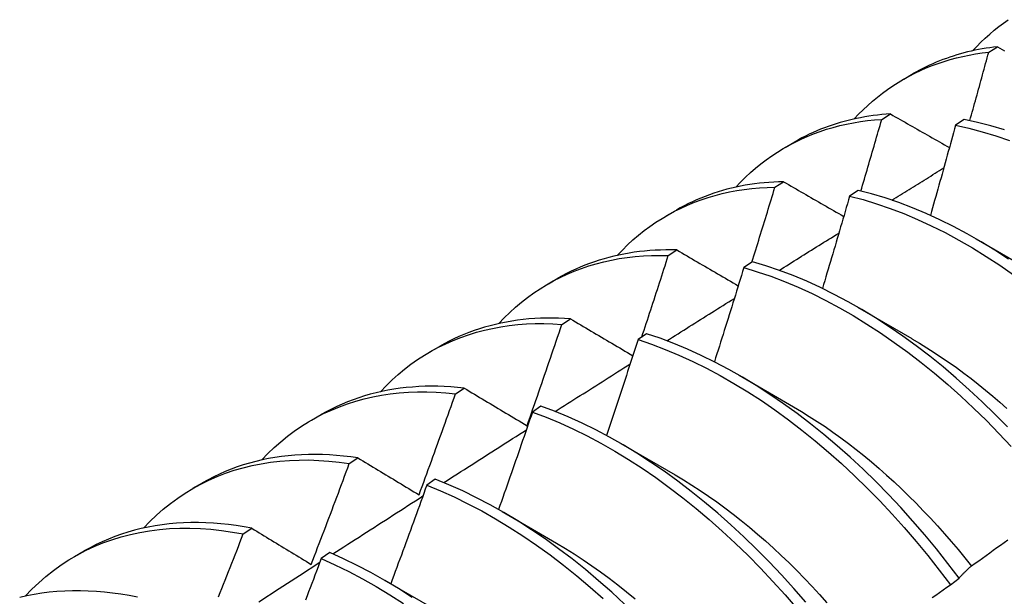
# Model space of a CAD drawing. Header units: inches. Extents: x 18 to 229, y 20 to 132.
# Tile 76 of 115: x 215.396 to 215.685, y 69.942 to 70.112. Entities that reach past the tile are written whole.
import ezdxf

# ---------------------------------------------------------------- set-up
doc = ezdxf.new("R2010")
doc.units = ezdxf.units.IN
doc.header["$MEASUREMENT"] = 0
doc.layers.add('Visible Edges(ANSI)', color=7, linetype='Continuous', lineweight=25)

msp = doc.modelspace()

# ---------------------------------------------------------------- linework, layer by layer
at = {"layer": 'Visible Edges(ANSI)'}
for p, q in [((215.68025, 70.10214), (215.68279, 70.10373)), ((215.65525, 70.0942), (215.65806, 70.09582)), ((215.64881, 70.08237), (215.65135, 70.08397)), ((215.67301, 70.08236), (215.6705, 70.08068)), ((215.62045, 70.07416), (215.62326, 70.07578)), ((215.61743, 70.06245), (215.61996, 70.06407)), ((215.64189, 70.06152), (215.63938, 70.05983)), ((215.58565, 70.05412), (215.58847, 70.05574)), ((215.67652, 70.04726), (215.69247, 70.03803)), ((215.5861, 70.04238), (215.58863, 70.044)), ((215.6108, 70.04052), (215.60828, 70.03882)), ((215.55086, 70.03408), (215.55367, 70.0357)), ((215.64172, 70.02722), (215.65767, 70.01799)), ((215.55482, 70.02215), (215.55734, 70.02379)), ((215.57973, 70.01937), (215.57722, 70.01766)), ((215.51606, 70.01405), (215.51887, 70.01566)), ((215.60692, 70.00718), (215.62287, 69.99795)), ((215.52358, 70.00177), (215.5261, 70.00342)), ((215.54868, 69.99808), (215.54617, 69.99635)), ((215.48126, 69.99401), (215.48407, 69.99563)), ((215.57212, 69.98714), (215.58807, 69.97791)), ((215.49239, 69.98123), (215.49491, 69.9829)), ((215.44646, 69.97397), (215.44927, 69.97559)), ((215.51765, 69.97664), (215.51514, 69.9749)), ((215.53733, 69.9671), (215.55328, 69.95787)), ((215.46123, 69.96054), (215.46374, 69.96222)), ((215.41166, 69.95393), (215.41447, 69.95555)), ((215.48664, 69.95506), (215.48413, 69.95331)), ((215.50253, 69.94706), (215.51848, 69.93783)), ((215.66899, 69.94562), (215.67155, 69.94757))]:
    msp.add_line(p, q, dxfattribs=at)
at = {"layer": 'Visible Edges(ANSI)', "flags": 128}
for points in [[(215.67549, 70.10254), (215.67671, 70.10382), (215.67795, 70.10507), (215.67922, 70.10627), (215.68052, 70.10744), (215.68185, 70.10856), (215.6832, 70.10964), (215.68458, 70.11068), (215.68599, 70.11168)], [(215.6407, 70.0825), (215.642, 70.08388), (215.64335, 70.08521), (215.64472, 70.0865), (215.64613, 70.08775), (215.64757, 70.08894), (215.64904, 70.09009), (215.65054, 70.09119), (215.65207, 70.09224), (215.65363, 70.09324), (215.65522, 70.09419), (215.65684, 70.09509), (215.65849, 70.09594), (215.66017, 70.09674), (215.66187, 70.09749), (215.6636, 70.09818), (215.66535, 70.09883), (215.66713, 70.09943), (215.66894, 70.09997), (215.67077, 70.10046), (215.67262, 70.1009), (215.67449, 70.10129), (215.67639, 70.10162), (215.67831, 70.10191), (215.68025, 70.10214)], [(215.68279, 70.10373), (215.68167, 70.1036), (215.68056, 70.10345), (215.67945, 70.10328), (215.67835, 70.1031), (215.67726, 70.1029), (215.67618, 70.10268), (215.6751, 70.10245), (215.67403, 70.10219), (215.67297, 70.10192), (215.67192, 70.10164), (215.67087, 70.10133), (215.66984, 70.10101), (215.66881, 70.10067), (215.66779, 70.10032), (215.66677, 70.09994), (215.66577, 70.09955), (215.66478, 70.09915), (215.66379, 70.09872), (215.66281, 70.09828), (215.66184, 70.09782), (215.66088, 70.09735), (215.65993, 70.09686), (215.65899, 70.09635), (215.65806, 70.09582)], [(215.67469, 70.08201), (215.67493, 70.08285), (215.67516, 70.08369), (215.6754, 70.08453), (215.67563, 70.08537), (215.67587, 70.08621), (215.6761, 70.08704), (215.67633, 70.08788), (215.67657, 70.08872), (215.6768, 70.08956), (215.67703, 70.0904), (215.67726, 70.09124), (215.67749, 70.09208), (215.67773, 70.09291), (215.67796, 70.09375), (215.67819, 70.09459), (215.67842, 70.09543), (215.67865, 70.09627), (215.67888, 70.09711), (215.67911, 70.09795), (215.67933, 70.09878), (215.67956, 70.09962), (215.67979, 70.10046), (215.68002, 70.1013), (215.68025, 70.10214)], [(215.68279, 70.10373), (215.68349, 70.10333), (215.68419, 70.10294), (215.6849, 70.10254)], [(215.6059, 70.06246), (215.6073, 70.06394), (215.60874, 70.06536), (215.61022, 70.06673), (215.61174, 70.06805), (215.61329, 70.06932), (215.61488, 70.07052), (215.6165, 70.07168), (215.61816, 70.07277), (215.61985, 70.07381), (215.62158, 70.07479), (215.62333, 70.07572), (215.62512, 70.07659), (215.62694, 70.07739), (215.6288, 70.07814), (215.63068, 70.07883), (215.63259, 70.07947), (215.63452, 70.08004), (215.63649, 70.08055), (215.63848, 70.08101), (215.6405, 70.0814), (215.64254, 70.08173), (215.64461, 70.08201), (215.6467, 70.08222), (215.64881, 70.08237)], [(215.65135, 70.08397), (215.65007, 70.08388), (215.6488, 70.08377), (215.64754, 70.08364), (215.64628, 70.08348), (215.64504, 70.0833), (215.6438, 70.0831), (215.64257, 70.08288), (215.64135, 70.08264), (215.64015, 70.08237), (215.63895, 70.08208), (215.63776, 70.08177), (215.63658, 70.08144), (215.63541, 70.08109), (215.63425, 70.08071), (215.6331, 70.08032), (215.63196, 70.0799), (215.63084, 70.07946), (215.62972, 70.079), (215.62862, 70.07852), (215.62752, 70.07801), (215.62644, 70.07749), (215.62537, 70.07694), (215.62431, 70.07637), (215.62326, 70.07578)], [(215.64268, 70.06133), (215.64294, 70.0622), (215.6432, 70.06308), (215.64345, 70.06396), (215.64371, 70.06483), (215.64397, 70.06571), (215.64423, 70.06659), (215.64449, 70.06746), (215.64475, 70.06834), (215.645, 70.06922), (215.64526, 70.07009), (215.64551, 70.07097), (215.64577, 70.07185), (215.64603, 70.07273), (215.64628, 70.0736), (215.64654, 70.07448), (215.64679, 70.07536), (215.64704, 70.07623), (215.6473, 70.07711), (215.64755, 70.07799), (215.6478, 70.07886), (215.64806, 70.07974), (215.64831, 70.08062), (215.64856, 70.08149), (215.64881, 70.08237)], [(215.65135, 70.08397), (215.65206, 70.08357), (215.65278, 70.08316), (215.6535, 70.08275), (215.65422, 70.08234), (215.65493, 70.08193), (215.65565, 70.08152), (215.65637, 70.08111), (215.65709, 70.0807), (215.65781, 70.08029), (215.65853, 70.07988), (215.65926, 70.07947), (215.65998, 70.07906), (215.6607, 70.07865), (215.66143, 70.07823), (215.66215, 70.07782), (215.66287, 70.07741), (215.6636, 70.077), (215.66432, 70.07659), (215.66505, 70.07618), (215.66578, 70.07576), (215.66651, 70.07535), (215.66723, 70.07494), (215.66796, 70.07453), (215.66869, 70.07411)], [(215.68483, 70.07927), (215.68086, 70.08047), (215.67692, 70.0815), (215.67301, 70.08236)], [(215.6705, 70.08068), (215.6702, 70.07958), (215.66989, 70.07847), (215.66959, 70.07737), (215.66929, 70.07627), (215.66898, 70.07516), (215.66868, 70.07406), (215.66837, 70.07295), (215.66806, 70.07185), (215.66776, 70.07074), (215.66745, 70.06964), (215.66714, 70.06853), (215.66683, 70.06743), (215.66652, 70.06632), (215.66622, 70.06522), (215.6659, 70.06412), (215.66559, 70.06301), (215.66528, 70.06191), (215.66497, 70.0608), (215.66466, 70.0597), (215.66435, 70.05859), (215.66403, 70.05749), (215.66372, 70.05638), (215.6634, 70.05528), (215.66309, 70.05417)], [(215.6705, 70.08068), (215.67441, 70.07981), (215.67835, 70.07876), (215.68232, 70.07755), (215.68632, 70.07617)], [(215.65176, 70.05865), (215.65239, 70.05904), (215.65303, 70.05944), (215.65366, 70.05983), (215.6543, 70.06023), (215.65494, 70.06062), (215.65557, 70.06102), (215.65621, 70.06141), (215.65684, 70.0618), (215.65748, 70.0622), (215.65812, 70.06259), (215.65875, 70.06299), (215.65939, 70.06338), (215.66002, 70.06377), (215.66066, 70.06417), (215.6613, 70.06456), (215.66193, 70.06495), (215.66257, 70.06535), (215.6632, 70.06574), (215.66384, 70.06614), (215.66448, 70.06653), (215.66511, 70.06692), (215.66575, 70.06732), (215.66639, 70.06771), (215.66702, 70.0681)], [(215.5711, 70.04242), (215.5726, 70.04399), (215.57414, 70.04551), (215.57572, 70.04696), (215.57735, 70.04836), (215.57902, 70.04969), (215.58072, 70.05095), (215.58247, 70.05216), (215.58426, 70.05329), (215.58608, 70.05437), (215.58794, 70.05538), (215.58984, 70.05632), (215.59178, 70.0572), (215.59375, 70.05801), (215.59575, 70.05875), (215.59778, 70.05943), (215.59985, 70.06004), (215.60195, 70.06058), (215.60408, 70.06105), (215.60624, 70.06145), (215.60842, 70.06179), (215.61064, 70.06206), (215.61288, 70.06226), (215.61514, 70.06239), (215.61743, 70.06245)], [(215.61996, 70.06407), (215.61852, 70.06403), (215.61709, 70.06397), (215.61567, 70.06388), (215.61425, 70.06376), (215.61285, 70.06361), (215.61146, 70.06344), (215.61008, 70.06324), (215.60871, 70.06301), (215.60735, 70.06276), (215.606, 70.06248), (215.60466, 70.06217), (215.60334, 70.06184), (215.60203, 70.06147), (215.60073, 70.06109), (215.59944, 70.06067), (215.59817, 70.06023), (215.5969, 70.05976), (215.59566, 70.05927), (215.59442, 70.05874), (215.5932, 70.0582), (215.592, 70.05762), (215.59081, 70.05702), (215.58963, 70.0564), (215.58847, 70.05574)], [(215.61065, 70.04042), (215.61094, 70.04134), (215.61123, 70.04226), (215.61151, 70.04318), (215.6118, 70.04409), (215.61209, 70.04501), (215.61237, 70.04593), (215.61266, 70.04685), (215.61294, 70.04776), (215.61322, 70.04868), (215.61351, 70.0496), (215.61379, 70.05052), (215.61407, 70.05144), (215.61435, 70.05235), (215.61464, 70.05327), (215.61492, 70.05419), (215.6152, 70.05511), (215.61548, 70.05602), (215.61576, 70.05694), (215.61604, 70.05786), (215.61632, 70.05878), (215.6166, 70.0597), (215.61687, 70.06061), (215.61715, 70.06153), (215.61743, 70.06245)], [(215.61996, 70.06407), (215.62069, 70.06364), (215.62142, 70.06322), (215.62215, 70.0628), (215.62288, 70.06237), (215.62362, 70.06195), (215.62435, 70.06153), (215.62508, 70.0611), (215.62582, 70.06068), (215.62655, 70.06026), (215.62729, 70.05983), (215.62802, 70.05941), (215.62876, 70.05898), (215.6295, 70.05856), (215.63023, 70.05813), (215.63097, 70.05771), (215.63171, 70.05728), (215.63245, 70.05685), (215.63319, 70.05643), (215.63393, 70.056), (215.63467, 70.05558), (215.63541, 70.05515), (215.63616, 70.05472), (215.6369, 70.05429), (215.63764, 70.05387)], [(215.68602, 70.04132), (215.68201, 70.04394), (215.67798, 70.0464), (215.67394, 70.04872), (215.6699, 70.05088), (215.66586, 70.05289), (215.66182, 70.05473), (215.6578, 70.05642), (215.65379, 70.05794), (215.6498, 70.0593), (215.64583, 70.06049), (215.64189, 70.06152)], [(215.63938, 70.05983), (215.63905, 70.0587), (215.63872, 70.05757), (215.63839, 70.05644), (215.63806, 70.05531), (215.63773, 70.05418), (215.6374, 70.05304), (215.63707, 70.05191), (215.63674, 70.05078), (215.63641, 70.04965), (215.63608, 70.04852), (215.63574, 70.04739), (215.63541, 70.04626), (215.63508, 70.04513), (215.63474, 70.044), (215.63441, 70.04287), (215.63407, 70.04174), (215.63373, 70.04061), (215.6334, 70.03948), (215.63306, 70.03835), (215.63272, 70.03722), (215.63238, 70.03609), (215.63204, 70.03496), (215.6317, 70.03383), (215.63136, 70.0327)], [(215.63938, 70.05983), (215.64332, 70.05879), (215.64729, 70.05759), (215.65128, 70.05622), (215.65529, 70.05468), (215.65932, 70.05298), (215.66336, 70.05112), (215.6674, 70.0491), (215.67144, 70.04693), (215.67547, 70.0446), (215.6795, 70.04212), (215.68352, 70.0395), (215.68751, 70.03673)], [(215.61864, 70.03802), (215.61938, 70.03848), (215.62011, 70.03893), (215.62084, 70.03939), (215.62157, 70.03985), (215.6223, 70.04031), (215.62304, 70.04077), (215.62377, 70.04122), (215.6245, 70.04168), (215.62523, 70.04214), (215.62596, 70.04259), (215.6267, 70.04305), (215.62743, 70.04351), (215.62816, 70.04397), (215.62889, 70.04442), (215.62962, 70.04488), (215.63036, 70.04534), (215.63109, 70.04579), (215.63182, 70.04625), (215.63255, 70.04671), (215.63329, 70.04716), (215.63402, 70.04762), (215.63475, 70.04808), (215.63548, 70.04853), (215.63622, 70.04899)], [(215.58863, 70.044), (215.58702, 70.04403), (215.58542, 70.04403), (215.58384, 70.04399), (215.58226, 70.04393), (215.5807, 70.04382), (215.57915, 70.04369), (215.57761, 70.04352), (215.57608, 70.04332), (215.57457, 70.04309), (215.57307, 70.04282), (215.57159, 70.04252), (215.57011, 70.04219), (215.56866, 70.04183), (215.56722, 70.04143), (215.56579, 70.041), (215.56438, 70.04054), (215.56298, 70.04005), (215.5616, 70.03952), (215.56023, 70.03897), (215.55889, 70.03838), (215.55756, 70.03776), (215.55624, 70.0371), (215.55495, 70.03642), (215.55367, 70.0357)], [(215.5363, 70.02238), (215.53789, 70.02405), (215.53953, 70.02565), (215.54122, 70.02719), (215.54296, 70.02865), (215.54474, 70.03005), (215.54657, 70.03137), (215.54845, 70.03262), (215.55036, 70.0338), (215.55232, 70.0349), (215.55433, 70.03593), (215.55637, 70.03689), (215.55845, 70.03777), (215.56057, 70.03858), (215.56273, 70.03931), (215.56492, 70.03996), (215.56715, 70.04054), (215.56941, 70.04104), (215.57171, 70.04146), (215.57403, 70.04181), (215.57639, 70.04207), (215.57878, 70.04227), (215.58119, 70.04238), (215.58363, 70.04242), (215.5861, 70.04238)], [(215.57833, 70.01842), (215.57866, 70.01941), (215.57899, 70.02041), (215.57931, 70.02141), (215.57964, 70.02241), (215.57997, 70.02341), (215.5803, 70.0244), (215.58062, 70.0254), (215.58095, 70.0264), (215.58128, 70.0274), (215.5816, 70.0284), (215.58193, 70.02939), (215.58225, 70.03039), (215.58257, 70.03139), (215.5829, 70.03239), (215.58322, 70.03339), (215.58354, 70.03439), (215.58386, 70.03539), (215.58418, 70.03638), (215.58451, 70.03738), (215.58483, 70.03838), (215.58514, 70.03938), (215.58546, 70.04038), (215.58578, 70.04138), (215.5861, 70.04238)], [(215.58863, 70.044), (215.58937, 70.04357), (215.59012, 70.04313), (215.59086, 70.0427), (215.5916, 70.04226), (215.59235, 70.04182), (215.5931, 70.04139), (215.59384, 70.04095), (215.59459, 70.04051), (215.59534, 70.04007), (215.59609, 70.03964), (215.59684, 70.0392), (215.59759, 70.03876), (215.59834, 70.03832), (215.59909, 70.03788), (215.59984, 70.03744), (215.6006, 70.037), (215.60135, 70.03656), (215.6021, 70.03612), (215.60286, 70.03568), (215.60361, 70.03524), (215.60437, 70.0348), (215.60513, 70.03436), (215.60589, 70.03392), (215.60664, 70.03347)], [(215.60828, 70.03882), (215.60793, 70.03766), (215.60758, 70.03651), (215.60722, 70.03536), (215.60687, 70.0342), (215.60651, 70.03305), (215.60616, 70.0319), (215.6058, 70.03074), (215.60544, 70.02959), (215.60509, 70.02844), (215.60473, 70.02728), (215.60437, 70.02613), (215.60401, 70.02498), (215.60365, 70.02382), (215.60329, 70.02267), (215.60292, 70.02152), (215.60256, 70.02036), (215.6022, 70.01921), (215.60184, 70.01806), (215.60147, 70.01691), (215.60111, 70.01575), (215.60074, 70.0146), (215.60037, 70.01345), (215.60001, 70.01229), (215.59964, 70.01114)], [(215.60828, 70.03882), (215.61225, 70.03762), (215.61624, 70.03626), (215.62026, 70.03474), (215.62428, 70.03305), (215.62832, 70.0312), (215.63236, 70.02919), (215.6364, 70.02702), (215.64044, 70.0247), (215.64447, 70.02224), (215.64848, 70.01962), (215.65248, 70.01686), (215.65645, 70.01396), (215.6604, 70.01093), (215.66431, 70.00776), (215.66819, 70.00446), (215.67202, 70.00104), (215.67581, 69.9975), (215.67955, 69.99384), (215.68324, 69.99007), (215.68687, 69.9862)], [(215.68577, 69.99198), (215.68208, 69.99574), (215.67834, 69.99939), (215.67454, 70.00292), (215.67071, 70.00633), (215.66683, 70.00962), (215.66291, 70.01278), (215.65896, 70.01581), (215.65499, 70.01869), (215.65099, 70.02144), (215.64697, 70.02405), (215.64294, 70.0265), (215.6389, 70.02881), (215.63486, 70.03096), (215.63082, 70.03296), (215.62679, 70.0348), (215.62276, 70.03648), (215.61875, 70.03799), (215.61476, 70.03934), (215.6108, 70.04052)], [(215.58567, 70.01731), (215.5865, 70.01783), (215.58733, 70.01835), (215.58815, 70.01887), (215.58898, 70.01939), (215.5898, 70.01991), (215.59063, 70.02043), (215.59146, 70.02095), (215.59228, 70.02147), (215.59311, 70.02199), (215.59394, 70.02251), (215.59476, 70.02304), (215.59559, 70.02356), (215.59642, 70.02408), (215.59724, 70.0246), (215.59807, 70.02511), (215.5989, 70.02563), (215.59972, 70.02615), (215.60055, 70.02667), (215.60138, 70.02719), (215.6022, 70.02771), (215.60303, 70.02823), (215.60386, 70.02875), (215.60468, 70.02927), (215.60551, 70.02979)], [(215.55734, 70.02379), (215.55557, 70.0239), (215.5538, 70.02397), (215.55205, 70.024), (215.55031, 70.02399), (215.54859, 70.02394), (215.54687, 70.02385), (215.54517, 70.02373), (215.54349, 70.02356), (215.54182, 70.02336), (215.54017, 70.02311), (215.53853, 70.02283), (215.53691, 70.02251), (215.5353, 70.02215), (215.53372, 70.02175), (215.53215, 70.02131), (215.53059, 70.02084), (215.52906, 70.02033), (215.52754, 70.01977), (215.52605, 70.01918), (215.52457, 70.01855), (215.52312, 70.01789), (215.52168, 70.01718), (215.52026, 70.01644), (215.51887, 70.01566)], [(215.55734, 70.02379), (215.5581, 70.02334), (215.55886, 70.02289), (215.55961, 70.02244), (215.56037, 70.02199), (215.56113, 70.02154), (215.56189, 70.02109), (215.56265, 70.02064), (215.56341, 70.02019), (215.56417, 70.01974), (215.56494, 70.01929), (215.5657, 70.01884), (215.56646, 70.01839), (215.56723, 70.01793), (215.56799, 70.01748), (215.56876, 70.01703), (215.56953, 70.01657), (215.57029, 70.01612), (215.57106, 70.01567), (215.57183, 70.01521), (215.5726, 70.01476), (215.57337, 70.0143), (215.57414, 70.01385), (215.57492, 70.01339), (215.57569, 70.01294)], [(215.5015, 70.00234), (215.50319, 70.00411), (215.50493, 70.0058), (215.50673, 70.00741), (215.50858, 70.00895), (215.51048, 70.0104), (215.51243, 70.01178), (215.51443, 70.01307), (215.51648, 70.01429), (215.51858, 70.01542), (215.52072, 70.01646), (215.52291, 70.01743), (215.52514, 70.01831), (215.52741, 70.0191), (215.52973, 70.01981), (215.53208, 70.02043), (215.53447, 70.02097), (215.5369, 70.02142), (215.53937, 70.02178), (215.54187, 70.02206), (215.5444, 70.02225), (215.54696, 70.02236), (215.54955, 70.02237), (215.55217, 70.0223), (215.55482, 70.02215)], [(215.5446, 69.99236), (215.54504, 69.9936), (215.54547, 69.99484), (215.5459, 69.99608), (215.54634, 69.99732), (215.54677, 69.99856), (215.5472, 69.9998), (215.54763, 70.00104), (215.54806, 70.00228), (215.54849, 70.00352), (215.54892, 70.00476), (215.54934, 70.006), (215.54977, 70.00724), (215.55019, 70.00849), (215.55062, 70.00973), (215.55104, 70.01097), (215.55147, 70.01221), (215.55189, 70.01345), (215.55231, 70.01469), (215.55273, 70.01594), (215.55315, 70.01718), (215.55357, 70.01842), (215.55399, 70.01966), (215.5544, 70.02091), (215.55482, 70.02215)], [(215.67155, 69.94757), (215.66827, 69.95189), (215.66491, 69.95613), (215.66147, 69.96028), (215.65797, 69.96434), (215.65439, 69.96831), (215.65076, 69.97217), (215.64706, 69.97592), (215.64332, 69.97956), (215.63952, 69.98309), (215.63568, 69.98649), (215.6318, 69.98977), (215.62788, 69.99292), (215.62393, 69.99594), (215.61995, 69.99882), (215.61595, 70.00156), (215.61193, 70.00416), (215.6079, 70.00661), (215.60387, 70.0089), (215.59982, 70.01105), (215.59578, 70.01304), (215.59175, 70.01486), (215.58772, 70.01653), (215.58372, 70.01804), (215.57973, 70.01937)], [(215.57722, 70.01766), (215.57684, 70.01648), (215.57646, 70.01531), (215.57608, 70.01414), (215.5757, 70.01296), (215.57531, 70.01179), (215.57493, 70.01061), (215.57455, 70.00944), (215.57416, 70.00826), (215.57378, 70.00709), (215.57339, 70.00591), (215.57301, 70.00474), (215.57262, 70.00357), (215.57224, 70.00239), (215.57185, 70.00122), (215.57146, 70.00004), (215.57107, 69.99887), (215.57068, 69.9977), (215.57029, 69.99652), (215.5699, 69.99535), (215.56951, 69.99418), (215.56911, 69.993), (215.56872, 69.99183), (215.56833, 69.99066), (215.56793, 69.98948)], [(215.57722, 70.01766), (215.58121, 70.01631), (215.58522, 70.01479), (215.58924, 70.01311), (215.59328, 70.01127), (215.59732, 70.00927), (215.60136, 70.00712), (215.6054, 70.00481), (215.60943, 70.00235), (215.61344, 69.99974), (215.61744, 69.99699), (215.62142, 69.9941), (215.62536, 69.99107), (215.62928, 69.98791), (215.63316, 69.98462), (215.637, 69.98121), (215.64079, 69.97767), (215.64453, 69.97402), (215.64822, 69.97026), (215.65185, 69.96639), (215.65542, 69.96242), (215.65892, 69.95835), (215.66235, 69.95419), (215.66571, 69.94995), (215.66899, 69.94562)], [(215.65767, 70.01792), (215.65986, 70.01663), (215.66205, 70.01529), (215.66423, 70.01389), (215.66641, 70.01245), (215.66858, 70.01096), (215.67075, 70.00943), (215.6729, 70.00784), (215.67505, 70.00622), (215.67718, 70.00454), (215.6793, 70.00283), (215.68141, 70.00107), (215.68351, 69.99926), (215.68559, 69.99742)], [(215.55284, 69.99651), (215.55375, 69.9971), (215.55467, 69.99768), (215.55559, 69.99827), (215.55651, 69.99885), (215.55743, 69.99943), (215.55835, 70.00002), (215.55927, 70.0006), (215.56019, 70.00119), (215.56111, 70.00177), (215.56203, 70.00235), (215.56295, 70.00294), (215.56387, 70.00352), (215.56479, 70.0041), (215.56571, 70.00468), (215.56663, 70.00527), (215.56755, 70.00585), (215.56847, 70.00643), (215.56938, 70.00701), (215.5703, 70.0076), (215.57122, 70.00818), (215.57214, 70.00876), (215.57306, 70.00934), (215.57398, 70.00993), (215.5749, 70.01051)], [(215.5261, 70.00342), (215.52416, 70.00362), (215.52222, 70.00377), (215.5203, 70.00388), (215.5184, 70.00394), (215.51651, 70.00396), (215.51463, 70.00393), (215.51277, 70.00385), (215.51092, 70.00373), (215.5091, 70.00356), (215.50729, 70.00335), (215.50549, 70.00309), (215.50372, 70.00279), (215.50196, 70.00244), (215.50023, 70.00204), (215.49851, 70.0016), (215.49682, 70.00112), (215.49515, 70.00059), (215.4935, 70.00001), (215.49187, 69.99939), (215.49026, 69.99873), (215.48868, 69.99802), (215.48712, 69.99726), (215.48558, 69.99647), (215.48407, 69.99563)], [(215.4667, 69.9823), (215.46849, 69.98416), (215.47033, 69.98594), (215.47223, 69.98764), (215.4742, 69.98924), (215.47622, 69.99076), (215.47829, 69.99218), (215.48042, 69.99352), (215.48261, 69.99476), (215.48484, 69.99591), (215.48713, 69.99697), (215.48947, 69.99793), (215.49185, 69.99881), (215.49428, 69.99958), (215.49675, 70.00026), (215.49927, 70.00085), (215.50183, 70.00133), (215.50443, 70.00173), (215.50706, 70.00202), (215.50974, 70.00222), (215.51244, 70.00232), (215.51518, 70.00233), (215.51795, 70.00224), (215.52075, 70.00205), (215.52358, 70.00177)], [(215.51287, 69.97205), (215.51333, 69.97329), (215.51378, 69.97452), (215.51424, 69.97576), (215.51469, 69.977), (215.51514, 69.97823), (215.51559, 69.97947), (215.51604, 69.98071), (215.51649, 69.98195), (215.51694, 69.98318), (215.51739, 69.98442), (215.51784, 69.98566), (215.51829, 69.9869), (215.51873, 69.98814), (215.51918, 69.98937), (215.51962, 69.99061), (215.52006, 69.99185), (215.52051, 69.99309), (215.52095, 69.99433), (215.52139, 69.99557), (215.52183, 69.99681), (215.52227, 69.99805), (215.52271, 69.99929), (215.52315, 70.00053), (215.52358, 70.00177)], [(215.5261, 70.00342), (215.52687, 70.00296), (215.52763, 70.00251), (215.52839, 70.00205), (215.52915, 70.00159), (215.52992, 70.00113), (215.53068, 70.00067), (215.53145, 70.00022), (215.53222, 69.99976), (215.53299, 69.9993), (215.53375, 69.99884), (215.53452, 69.99838), (215.53529, 69.99792), (215.53607, 69.99745), (215.53684, 69.99699), (215.53761, 69.99653), (215.53838, 69.99607), (215.53916, 69.99561), (215.53993, 69.99514), (215.54071, 69.99468), (215.54149, 69.99422), (215.54226, 69.99375), (215.54304, 69.99329), (215.54382, 69.99282), (215.5446, 69.99236)], [(215.62647, 69.94049), (215.62296, 69.94454), (215.61938, 69.9485), (215.61574, 69.95235), (215.61204, 69.9561), (215.60829, 69.95974), (215.60449, 69.96325), (215.60065, 69.96665), (215.59677, 69.96993), (215.59284, 69.97307), (215.58889, 69.97608), (215.58491, 69.97895), (215.58091, 69.98168), (215.5769, 69.98427), (215.57287, 69.98671), (215.56883, 69.989), (215.56479, 69.99113), (215.56075, 69.99311), (215.55671, 69.99493), (215.55269, 69.99659), (215.54868, 69.99808)], [(215.62288, 69.99791), (215.62521, 69.99654), (215.62753, 69.99511), (215.62985, 69.99363), (215.63216, 69.99209), (215.63446, 69.99049), (215.63675, 69.98884), (215.63903, 69.98714), (215.6413, 69.98538), (215.64356, 69.98357), (215.6458, 69.98171), (215.64803, 69.9798), (215.65024, 69.97784), (215.65244, 69.97584), (215.65461, 69.97379), (215.65677, 69.9717), (215.65891, 69.96957), (215.66102, 69.96739), (215.66312, 69.96517), (215.66518, 69.96292), (215.66723, 69.96063), (215.66925, 69.9583), (215.67124, 69.95594), (215.67321, 69.95355), (215.67514, 69.95112)], [(215.54617, 69.99635), (215.54577, 69.99516), (215.54536, 69.99397), (215.54495, 69.99277), (215.54454, 69.99158), (215.54413, 69.99039), (215.54372, 69.98919), (215.54331, 69.988), (215.5429, 69.98681), (215.54249, 69.98561), (215.54208, 69.98442), (215.54167, 69.98323), (215.54125, 69.98203), (215.54084, 69.98084), (215.54042, 69.97965), (215.54001, 69.97846), (215.53959, 69.97726), (215.53917, 69.97607), (215.53875, 69.97488), (215.53833, 69.97369), (215.53792, 69.9725), (215.5375, 69.9713), (215.53707, 69.97011), (215.53665, 69.96892), (215.53623, 69.96773)], [(215.54617, 69.99635), (215.55018, 69.99485), (215.55421, 69.99318), (215.55824, 69.99135), (215.56228, 69.98936), (215.56632, 69.98721), (215.57036, 69.98491), (215.57439, 69.98246), (215.57841, 69.97986), (215.58241, 69.97712), (215.58638, 69.97423), (215.59033, 69.97121), (215.59425, 69.96806), (215.59813, 69.96478), (215.60197, 69.96137), (215.60577, 69.95784), (215.60952, 69.9542), (215.61321, 69.95045), (215.61684, 69.94658), (215.62041, 69.94262), (215.62392, 69.93856)], [(215.52012, 69.97563), (215.52113, 69.97628), (215.52214, 69.97693), (215.52315, 69.97758), (215.52416, 69.97822), (215.52518, 69.97887), (215.52619, 69.97952), (215.5272, 69.98017), (215.52821, 69.98081), (215.52922, 69.98146), (215.53023, 69.98211), (215.53125, 69.98275), (215.53226, 69.9834), (215.53327, 69.98405), (215.53428, 69.98469), (215.53529, 69.98534), (215.53631, 69.98599), (215.53732, 69.98663), (215.53833, 69.98728), (215.53934, 69.98792), (215.54035, 69.98857), (215.54137, 69.98921), (215.54238, 69.98986), (215.54339, 69.9905), (215.5444, 69.99115)], [(215.49491, 69.9829), (215.49279, 69.9832), (215.49068, 69.98345), (215.48859, 69.98364), (215.48652, 69.98379), (215.48446, 69.98388), (215.48241, 69.98392), (215.48039, 69.9839), (215.47838, 69.98383), (215.47639, 69.98371), (215.47442, 69.98354), (215.47247, 69.98331), (215.47055, 69.98303), (215.46864, 69.9827), (215.46675, 69.98231), (215.46489, 69.98187), (215.46305, 69.98138), (215.46124, 69.98084), (215.45945, 69.98024), (215.45769, 69.9796), (215.45595, 69.9789), (215.45424, 69.97815), (215.45255, 69.97734), (215.4509, 69.97649), (215.44927, 69.97559)], [(215.4319, 69.96226), (215.43378, 69.96422), (215.43573, 69.96609), (215.43774, 69.96785), (215.43982, 69.96953), (215.44196, 69.9711), (215.44416, 69.97257), (215.44642, 69.97395), (215.44874, 69.97522), (215.45112, 69.97638), (215.45355, 69.97745), (215.45604, 69.97841), (215.45858, 69.97927), (215.46117, 69.98002), (215.4638, 69.98066), (215.46648, 69.9812), (215.46921, 69.98163), (215.47198, 69.98196), (215.47479, 69.98217), (215.47764, 69.98228), (215.48052, 69.98229), (215.48344, 69.98218), (215.4864, 69.98197), (215.48938, 69.98166), (215.49239, 69.98123)], [(215.48118, 69.95161), (215.48165, 69.95284), (215.48213, 69.95408), (215.4826, 69.95531), (215.48308, 69.95654), (215.48355, 69.95777), (215.48402, 69.95901), (215.4845, 69.96024), (215.48497, 69.96147), (215.48544, 69.96271), (215.48591, 69.96394), (215.48637, 69.96517), (215.48684, 69.96641), (215.48731, 69.96764), (215.48777, 69.96888), (215.48824, 69.97011), (215.4887, 69.97135), (215.48917, 69.97258), (215.48963, 69.97382), (215.49009, 69.97505), (215.49055, 69.97629), (215.49101, 69.97752), (215.49147, 69.97876), (215.49193, 69.98), (215.49239, 69.98123)], [(215.49491, 69.9829), (215.49564, 69.98245), (215.49638, 69.982), (215.49713, 69.98155), (215.49787, 69.98111), (215.49861, 69.98066), (215.49935, 69.98021), (215.5001, 69.97976), (215.50084, 69.97931), (215.50159, 69.97886), (215.50233, 69.97841), (215.50308, 69.97795), (215.50383, 69.9775), (215.50458, 69.97705), (215.50533, 69.9766), (215.50608, 69.97615), (215.50683, 69.97569), (215.50758, 69.97524), (215.50834, 69.97478), (215.50909, 69.97433), (215.50984, 69.97387), (215.5106, 69.97342), (215.51136, 69.97296), (215.51211, 69.97251), (215.51287, 69.97205)], [(215.58807, 69.9779), (215.59053, 69.97644), (215.59299, 69.97491), (215.59544, 69.97332), (215.59788, 69.97167), (215.60032, 69.96995), (215.60274, 69.96818), (215.60515, 69.96635), (215.60755, 69.96446), (215.60993, 69.96252), (215.6123, 69.96053), (215.61465, 69.95848), (215.61699, 69.95638), (215.6193, 69.95422), (215.62159, 69.95203), (215.62386, 69.94978), (215.6261, 69.94749), (215.62832, 69.94515), (215.63051, 69.94277), (215.63268, 69.94035)], [(215.51514, 69.9749), (215.51471, 69.97369), (215.51428, 69.97248), (215.51384, 69.97127), (215.51341, 69.97006), (215.51297, 69.96885), (215.51253, 69.96764), (215.51209, 69.96643), (215.51166, 69.96522), (215.51122, 69.96402), (215.51078, 69.96281), (215.51034, 69.9616), (215.50989, 69.96039), (215.50945, 69.95918), (215.50901, 69.95797), (215.50857, 69.95676), (215.50812, 69.95556), (215.50768, 69.95435), (215.50723, 69.95314), (215.50678, 69.95193), (215.50634, 69.95073), (215.50589, 69.94952), (215.50544, 69.94831), (215.50499, 69.9471), (215.50454, 69.9459)], [(215.51514, 69.9749), (215.51917, 69.97324), (215.5232, 69.97142), (215.52724, 69.96944), (215.53128, 69.9673), (215.53532, 69.96501), (215.53935, 69.96257), (215.54337, 69.95998), (215.54737, 69.95724), (215.55135, 69.95437), (215.5553, 69.95136), (215.55922, 69.94821), (215.5631, 69.94494), (215.56695, 69.94154)], [(215.57327, 69.93991), (215.56947, 69.94342), (215.56562, 69.94681), (215.56174, 69.95008), (215.55781, 69.95321), (215.55386, 69.95621), (215.54988, 69.95908), (215.54588, 69.9618), (215.54186, 69.96438), (215.53783, 69.96681), (215.53379, 69.96909), (215.52975, 69.97121), (215.52571, 69.97318), (215.52167, 69.97499), (215.51765, 69.97664)], [(215.48751, 69.95466), (215.48862, 69.95538), (215.48972, 69.95609), (215.49082, 69.9568), (215.49193, 69.95751), (215.49303, 69.95822), (215.49413, 69.95894), (215.49524, 69.95965), (215.49634, 69.96036), (215.49745, 69.96107), (215.49855, 69.96178), (215.49965, 69.96249), (215.50076, 69.9632), (215.50186, 69.96391), (215.50297, 69.96462), (215.50407, 69.96533), (215.50517, 69.96604), (215.50628, 69.96675), (215.50738, 69.96746), (215.50849, 69.96817), (215.50959, 69.96888), (215.5107, 69.96959), (215.5118, 69.9703), (215.51291, 69.97101), (215.51401, 69.97172)], [(215.46374, 69.96222), (215.46145, 69.96264), (215.45918, 69.963), (215.45691, 69.96329), (215.45467, 69.96353), (215.45244, 69.96371), (215.45023, 69.96382), (215.44804, 69.96387), (215.44586, 69.96387), (215.44371, 69.9638), (215.44158, 69.96367), (215.43947, 69.96348), (215.43739, 69.96323), (215.43533, 69.96292), (215.43329, 69.96255), (215.43128, 69.96212), (215.4293, 69.96163), (215.42734, 69.96108), (215.42541, 69.96046), (215.42351, 69.95979), (215.42164, 69.95906), (215.4198, 69.95827), (215.41799, 69.95742), (215.41622, 69.95651), (215.41447, 69.95555)], [(215.39711, 69.94222), (215.39908, 69.94428), (215.40113, 69.94623), (215.40325, 69.94807), (215.40544, 69.94981), (215.4077, 69.95144), (215.41003, 69.95296), (215.41243, 69.95436), (215.41489, 69.95566), (215.41741, 69.95684), (215.41999, 69.9579), (215.42263, 69.95885), (215.42532, 69.95969), (215.42807, 69.96041), (215.43087, 69.96101), (215.43372, 69.96149), (215.43662, 69.96186), (215.43957, 69.96211), (215.44255, 69.96224), (215.44558, 69.96225), (215.44864, 69.96214), (215.45174, 69.96192), (215.45487, 69.96158), (215.45804, 69.96112), (215.46123, 69.96054)], [(215.45396, 69.94209), (215.45445, 69.94332), (215.45494, 69.94455), (215.45543, 69.94578), (215.45592, 69.94701), (215.45641, 69.94824), (215.45689, 69.94947), (215.45738, 69.9507), (215.45786, 69.95193), (215.45834, 69.95316), (215.45883, 69.95439), (215.45931, 69.95562), (215.45979, 69.95685), (215.46027, 69.95808), (215.46075, 69.95931), (215.46123, 69.96054)], [(215.46374, 69.96222), (215.46446, 69.96178), (215.46518, 69.96135), (215.4659, 69.96091), (215.46662, 69.96047), (215.46734, 69.96003), (215.46806, 69.95959), (215.46878, 69.95915), (215.4695, 69.95871), (215.47023, 69.95827), (215.47095, 69.95783), (215.47168, 69.95739), (215.4724, 69.95695), (215.47313, 69.95651), (215.47386, 69.95606), (215.47458, 69.95562), (215.47531, 69.95518), (215.47604, 69.95473), (215.47677, 69.95429), (215.47751, 69.95384), (215.47824, 69.9534), (215.47897, 69.95295), (215.47971, 69.95251), (215.48044, 69.95206), (215.48118, 69.95161)], [(215.55327, 69.95782), (215.55587, 69.95627), (215.55846, 69.95466), (215.56105, 69.95297), (215.56363, 69.95122), (215.5662, 69.94941), (215.56875, 69.94752), (215.5713, 69.94558), (215.57382, 69.94357), (215.57633, 69.9415)], [(215.67517, 69.95116), (215.67624, 69.95192), (215.67731, 69.95268), (215.67838, 69.95345), (215.67945, 69.95421), (215.68052, 69.95498), (215.68159, 69.95575), (215.68266, 69.95652), (215.68372, 69.95729), (215.68479, 69.95806), (215.68586, 69.95883)], [(215.51084, 69.94192), (215.50682, 69.94449), (215.50279, 69.94691), (215.49875, 69.94918), (215.49471, 69.9513), (215.49067, 69.95326), (215.48664, 69.95506)], [(215.46578, 69.9406), (215.47176, 69.94448), (215.47775, 69.94835), (215.48373, 69.95222)], [(215.48413, 69.95331), (215.48367, 69.95208), (215.48321, 69.95086), (215.48275, 69.94964), (215.48229, 69.94842), (215.48182, 69.9472), (215.48136, 69.94598), (215.48089, 69.94476), (215.48043, 69.94354), (215.47996, 69.94232), (215.47949, 69.9411)], [(215.48413, 69.95331), (215.48816, 69.95149), (215.4922, 69.94952), (215.49625, 69.94739), (215.50029, 69.94511), (215.50432, 69.94268), (215.50833, 69.9401)], [(215.67155, 69.94757), (215.6717, 69.94773), (215.67184, 69.9479), (215.67199, 69.94805), (215.67213, 69.94821), (215.67228, 69.94837), (215.67243, 69.94853), (215.67258, 69.94868), (215.67272, 69.94884), (215.67287, 69.94899), (215.67302, 69.94914), (215.67317, 69.94929), (215.67332, 69.94944), (215.67347, 69.94959), (215.67362, 69.94974), (215.67378, 69.94989), (215.67393, 69.95003), (215.67408, 69.95018), (215.67423, 69.95032), (215.67439, 69.95046), (215.67454, 69.9506), (215.6747, 69.95074), (215.67485, 69.95088), (215.67501, 69.95102), (215.67517, 69.95116)], [(215.43015, 69.94194), (215.4277, 69.94242), (215.42527, 69.94282), (215.42285, 69.94316), (215.42045, 69.94343), (215.41807, 69.94364), (215.41571, 69.94377), (215.41337, 69.94383), (215.41105, 69.94383), (215.40876, 69.94375), (215.40649, 69.94361), (215.40424, 69.9434), (215.40203, 69.94312), (215.39984, 69.94277), (215.39768, 69.94235), (215.39555, 69.94186)], [(215.66361, 69.94183), (215.66469, 69.94259), (215.66576, 69.94335), (215.66684, 69.9441), (215.66791, 69.94486), (215.66899, 69.94562)]]:
    msp.add_lwpolyline(points, dxfattribs=at)

doc.saveas('drawing.dxf')
